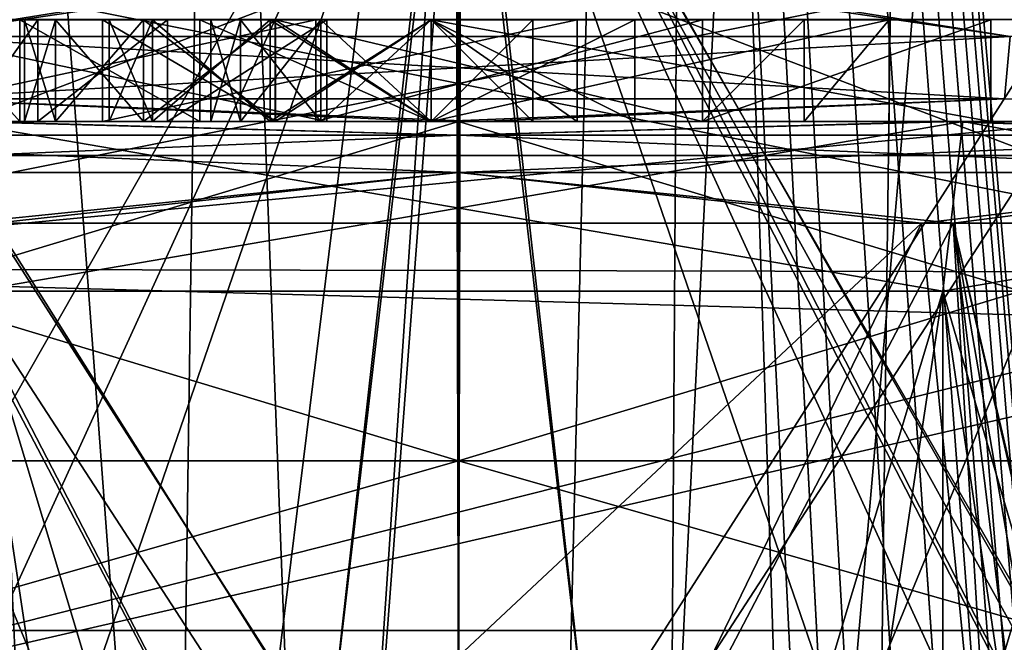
# Model space of a CAD drawing. Header units: metres. Extents: x -90 to 90, y -173 to 74.
# Tile 228 of 256: x -1.29 to 1.61, y -41.13 to -39.3. Entities that reach past the tile are written whole.
import ezdxf

# ---------------------------------------------------------------- set-up
doc = ezdxf.new("R2010")
doc.units = ezdxf.units.M
doc.layers.add('solid_509418', color=7, linetype='CONTINUOUS')
doc.layers.add('solid_509418_01', color=7, linetype='CONTINUOUS')

msp = doc.modelspace()

# ---------------------------------------------------------------- linework, layer by layer
at = {"layer": 'solid_509418'}
for points in [[(-2.238867, -140.357422, -59.118664), (-0.970383, 14.456515, -59.144115), (0, 14.5, -59.150002)], [(-2.238867, -140.357422, -59.118664), (-1.915293, 14.333368, -59.127071), (-0.970383, 14.456515, -59.144115)], [(-3.907059, -54.700001, -22.158178), (0, -12.5, -22.5), (0, -14, -22.5)], [(0, -12.577244, -56.25), (-4.47369, -12.652706, -56.120098), (0, -135.202576, -56.25)], [(-4.47369, -12.652706, -56.120098), (-4.007909, -135.12677, -56.145756), (0, -135.202576, -56.25)], [(0, -54.700001, 22.5), (-1.553037, -13.673904, 22.446337), (-2.985968, -14.747821, 22.300987)], [(0, -54.700001, 22.5), (0, -14, 22.5), (-1.553037, -13.673904, 22.446337)], [(-3.907059, -54.700001, -22.158178), (0, -14, -22.5), (0, -54.700001, -22.5)], [(0.995253, -14, -22.477978), (0, -54.700001, -22.5), (0, -14, -22.5)], [(-3.907058, -54.700001, 22.158178), (0, -54.700001, 22.5), (-2.985968, -14.747821, 22.300987)], [(13.523117, -16.790075, -39.150002), (9.89099, -18.58441, -39.150002), (-15.525159, -163.074173, -39.150002)], [(9.89099, -18.58441, -39.150002), (6.028381, -19.804836, -39.150002), (-15.525159, -163.074173, -39.150002)], [(6.028381, -19.804836, -39.150002), (2.025468, -20.421919, -39.150002), (-15.525159, -163.074173, -39.150002)], [(2.025468, -20.421919, -39.150002), (-2.025468, -20.421919, -39.150002), (-15.525159, -163.074173, -39.150002)], [(-1.8172, -21.213736, -41.599697), (0.000091, -21.295607, -41.552128), (-12.179281, -162.857254, -41.903378)], [(0.000091, -21.295607, -41.552128), (0, -168.099869, -41.585648), (-12.179281, -162.857254, -41.903378)], [(-0.304697, -42.349998, 9.745081), (-2.767628, -42.349998, 9.348904), (-2.502338, -38.099998, 9.423372)], [(-2.767554, -42.349998, -9.348926), (-0.304651, -42.349998, -9.745082), (-2.533157, -38.099998, -9.415159)], [(-0.304651, -42.349998, -9.745082), (-0.018556, -38.099998, -9.74982), (-2.533157, -38.099998, -9.415159)], [(-0.382783, -41.450001, 9.742483), (-0.00782, -38.099998, 9.74987), (-2.527049, -38.099998, 9.416736)], [(-1.14599, -41.450001, 9.682418), (-0.382783, -41.450001, 9.742483), (-2.527049, -38.099998, 9.416736)], [(-1.525236, -41.450001, 9.629961), (-1.14599, -41.450001, 9.682418), (-2.527049, -38.099998, 9.416736)], [(-1.525236, -41.450001, -9.629961), (0.00782, -38.099998, -9.74987), (-1.14599, -41.450001, -9.682418)], [(0, -41.450001, 9.75), (-0.00782, -38.099998, 9.74987), (-0.382783, -41.450001, 9.742483)], [(-0.304651, -42.349998, -9.745082), (2.18242, -42.349998, -9.502607), (-0.018556, -38.099998, -9.74982)], [(2.480627, -42.428642, -9.429156), (2.502338, -38.099998, -9.423372), (-0.018556, -38.099998, -9.74982)], [(2.343021, -42.371967, -9.464289), (2.480627, -42.428642, -9.429156), (-0.018556, -38.099998, -9.74982)], [(2.18242, -42.349998, -9.502607), (2.343021, -42.371967, -9.464289), (-0.018556, -38.099998, -9.74982)], [(1.902131, -41.450001, 9.562656), (2.499255, -38.099998, 9.42417), (-0.00782, -38.099998, 9.74987)], [(1.525236, -41.450001, 9.629961), (1.902131, -41.450001, 9.562656), (-0.00782, -38.099998, 9.74987)], [(0.382783, -41.450001, 9.742483), (1.14599, -41.450001, 9.682418), (-0.00782, -38.099998, 9.74987)], [(0, -41.450001, 9.75), (0.382783, -41.450001, 9.742483), (-0.00782, -38.099998, 9.74987)], [(-2.8, -40.04501, 4.994105), (2.8, -38.930267, 3.57251), (-2.8, -38.930267, 3.57251)], [(2.8, -40.04501, -4.994105), (-2.8, -40.033375, -4.982648), (-2.8, -38.930267, -3.57251)], [(2.8, -38.930267, -3.57251), (2.8, -40.04501, -4.994105), (-2.8, -38.930267, -3.57251)], [(0, -39.049999, -17.85), (-1.749606, -39.049999, -17.764048), (-1.706965, -39.700001, -18.421082)], [(-1.749606, -39.049999, 17.764048), (0, -39.049999, 17.85), (-1.706965, -39.700001, 18.421082)], [(0, -39.049999, 17.85), (1.706965, -39.700001, 18.421082), (-1.706965, -39.700001, 18.421082)], [(-1.626981, -39.349773, -17.557924), (-3.510151, -39.099998, -17.348454), (-0.066502, -39.099998, -17.699875)], [(-1.626981, -39.349773, 17.557924), (0.066502, -39.099998, 17.699875), (-3.379691, -39.099998, 17.37434)], [(1.626981, -39.349773, -17.557924), (-1.626981, -39.349773, -17.557924), (-0.066502, -39.099998, -17.699875)], [(-3, -49.450001, -7.6), (3, -39.299656, -7.6), (-3, -39.299656, -7.6)], [(3, -49.450001, -7.6), (3, -39.299656, -7.6), (-3, -49.450001, -7.6)], [(-0.420696, -39.299999, -12.35), (-0.420696, -39.599998, -12.35), (-1.820696, -39.599998, -12.35)], [(-1.820696, -39.299999, -12.35), (-1.820696, -39.599998, -12.35), (-0.387457, -39.599998, -13.681848)], [(-0.420696, -39.299999, -12.35), (-1.820696, -39.599998, -12.35), (-1.820696, -39.299999, -12.35)], [(-1.820696, -39.299999, -12.35), (-0.387457, -39.599998, -13.681848), (-0.387457, -39.299999, -13.681848)], [(-1.04907, -39.299999, -12.65), (-1.820696, -39.299999, -12.35), (-0.387457, -39.299999, -13.681848)], [(-0.53907, -39.299999, -12.65), (-0.420696, -39.299999, -12.35), (-1.820696, -39.299999, -12.35)], [(-1.04907, -39.299999, -12.65), (-0.53907, -39.299999, -12.65), (-1.820696, -39.299999, -12.35)], [(-1.293684, -39.299999, -16.031454), (-1.561752, -39.299999, -15.383259), (-1.293704, -39.599998, -16.031425)], [(-1.54, -39.299999, -14.21), (-1.561752, -39.299999, -15.383259), (-1.293684, -39.299999, -16.031454)], [(-1.54, -39.299999, -14.21), (-1.293684, -39.299999, -16.031454), (-1.453163, -39.299999, -13.24313)], [(-1.240026, -39.299999, -14.199033), (-1.240026, -39.599998, -14.199033), (-1.453178, -39.599998, -13.243097)], [(-1.453163, -39.299999, -13.24313), (-1.240026, -39.299999, -14.199033), (-1.453178, -39.599998, -13.243097)], [(-1.28, -39.299999, -15.15), (-1.240026, -39.299999, -14.199033), (-1.453163, -39.299999, -13.24313)], [(-1.28, -39.299999, -15.15), (-1.453163, -39.299999, -13.24313), (-1.293684, -39.299999, -16.031454)], [(-1.293684, -39.299999, -16.031454), (-1.293704, -39.599998, -16.031425), (-0.761995, -39.599998, -16.485991)], [(-0.761964, -39.299999, -16.486006), (-1.293684, -39.299999, -16.031454), (-0.761995, -39.599998, -16.485991)], [(-1.188211, -39.299999, -15.609969), (-1.293684, -39.299999, -16.031454), (-0.761964, -39.299999, -16.486006)], [(-1.188211, -39.299999, -15.609969), (-1.28, -39.299999, -15.15), (-1.293684, -39.299999, -16.031454)], [(-1.28, -39.299999, -15.15), (-1.188199, -39.299999, -14.690001), (-1.240026, -39.299999, -14.199033)], [(-1.188211, -39.599998, -14.690031), (-1.188199, -39.299999, -14.690001), (-1.28, -39.299999, -15.15)], [(-1.28, -39.599998, -15.15), (-1.28, -39.299999, -15.15), (-1.188211, -39.299999, -15.609969)], [(-1.188211, -39.599998, -14.690031), (-1.28, -39.299999, -15.15), (-1.28, -39.599998, -15.15)], [(-1.28, -39.599998, -15.15), (-1.188211, -39.299999, -15.609969), (-1.188199, -39.599998, -15.609999)], [(-0.857926, -39.299999, -13.867602), (-0.857926, -39.599998, -13.867602), (-1.240026, -39.599998, -14.199033)], [(-0.857926, -39.299999, -13.867602), (-1.240026, -39.599998, -14.199033), (-1.240026, -39.299999, -14.199033)], [(-0.928509, -39.299999, -14.301461), (-0.857926, -39.299999, -13.867602), (-1.240026, -39.299999, -14.199033)], [(-1.188199, -39.299999, -14.690001), (-0.928509, -39.299999, -14.301461), (-1.240026, -39.299999, -14.199033)], [(-0.928539, -39.299999, -15.998508), (-1.188211, -39.299999, -15.609969), (-0.761964, -39.299999, -16.486006)], [(-0.928539, -39.599998, -14.301491), (-1.188199, -39.299999, -14.690001), (-1.188211, -39.599998, -14.690031)], [(-1.188199, -39.599998, -15.609999), (-1.188211, -39.299999, -15.609969), (-0.928539, -39.299999, -15.998508)], [(-0.928539, -39.599998, -14.301491), (-0.928509, -39.299999, -14.301461), (-1.188199, -39.299999, -14.690001)], [(-1.188199, -39.599998, -15.609999), (-0.928539, -39.299999, -15.998508), (-0.928509, -39.599998, -15.998539)], [(-0.08, -39.299999, -13.95), (-1.04907, -39.299999, -12.65), (-0.387457, -39.299999, -13.681848)], [(-0.53907, -39.599998, -12.65), (-0.53907, -39.299999, -12.65), (-1.04907, -39.299999, -12.65)], [(-0.08, -39.299999, -13.95), (0.349897, -39.299999, -13.95), (-1.04907, -39.299999, -12.65)], [(-0.53907, -39.599998, -12.65), (-1.04907, -39.299999, -12.65), (-1.04907, -39.599998, -12.65)], [(-0.902448, -39.299999, -14.674529), (-0.902433, -39.599998, -14.674503), (-1.03, -39.599998, -15.15)], [(-1.03, -39.299999, -15.15), (-1.03, -39.599998, -15.15), (-0.902448, -39.599998, -15.625471)], [(-1.03, -39.299999, -15.15), (-0.902448, -39.299999, -14.674529), (-1.03, -39.599998, -15.15)], [(-0.902433, -39.299999, -15.625497), (-1.03, -39.299999, -15.15), (-0.902448, -39.599998, -15.625471)], [(-0.642459, -39.299999, -14.82443), (-0.902448, -39.299999, -14.674529), (-1.03, -39.299999, -15.15)], [(-0.73, -39.299999, -15.15), (-1.03, -39.299999, -15.15), (-0.902433, -39.299999, -15.625497)], [(-0.73, -39.299999, -15.15), (-0.642459, -39.299999, -14.82443), (-1.03, -39.299999, -15.15)], [(-0.539999, -39.299999, -16.2582), (-0.928539, -39.299999, -15.998508), (-0.761964, -39.299999, -16.486006)], [(-0.539999, -39.599998, -14.0418), (-0.928509, -39.299999, -14.301461), (-0.928539, -39.599998, -14.301491)], [(-0.928509, -39.599998, -15.998539), (-0.928539, -39.299999, -15.998508), (-0.539999, -39.299999, -16.2582)], [(-0.928509, -39.299999, -14.301461), (-0.539969, -39.299999, -14.041788), (-0.857926, -39.299999, -13.867602)], [(-0.539999, -39.599998, -14.0418), (-0.539969, -39.299999, -14.041788), (-0.928509, -39.299999, -14.301461)], [(-0.928509, -39.599998, -15.998539), (-0.539999, -39.299999, -16.2582), (-0.539969, -39.599998, -16.258211)], [(-0.902448, -39.299999, -14.674529), (-0.555497, -39.299999, -14.327567), (-0.902433, -39.599998, -14.674503)], [(-0.902433, -39.299999, -15.625497), (-0.902448, -39.599998, -15.625471), (-0.555497, -39.599998, -15.972433)], [(-0.08, -39.299999, -14.5), (-0.555497, -39.299999, -14.327567), (-0.902448, -39.299999, -14.674529)], [(-0.4056, -39.299999, -14.587559), (-0.08, -39.299999, -14.5), (-0.902448, -39.299999, -14.674529)], [(-0.642459, -39.299999, -14.82443), (-0.4056, -39.299999, -14.587559), (-0.902448, -39.299999, -14.674529)], [(-0.555497, -39.299999, -14.327567), (-0.555471, -39.599998, -14.327552), (-0.902433, -39.599998, -14.674503)], [(-0.555471, -39.299999, -15.972447), (-0.902433, -39.299999, -15.625497), (-0.555497, -39.599998, -15.972433)], [(-0.405569, -39.299999, -15.712459), (-0.902433, -39.299999, -15.625497), (-0.555471, -39.299999, -15.972447)], [(-0.642441, -39.299999, -15.475599), (-0.73, -39.299999, -15.15), (-0.902433, -39.299999, -15.625497)], [(-0.405569, -39.299999, -15.712459), (-0.642441, -39.299999, -15.475599), (-0.902433, -39.299999, -15.625497)], [(-0.387457, -39.299999, -13.681848), (-0.387457, -39.599998, -13.681848), (-0.857926, -39.599998, -13.867602)], [(-0.857926, -39.299999, -13.867602), (-0.387457, -39.299999, -13.681848), (-0.857926, -39.599998, -13.867602)], [(-0.539969, -39.299999, -14.041788), (-0.387457, -39.299999, -13.681848), (-0.857926, -39.299999, -13.867602)], [(-0.761964, -39.299999, -16.486006), (-0.761995, -39.599998, -16.485991), (-0.08, -39.599998, -16.65)], [(-0.761964, -39.299999, -16.486006), (-0.08, -39.599998, -16.65), (-0.08, -39.299999, -16.65)], [(-0.539999, -39.299999, -16.2582), (-0.761964, -39.299999, -16.486006), (-0.08, -39.299999, -16.65)], [(-0.642441, -39.599998, -14.8244), (-0.642459, -39.299999, -14.82443), (-0.73, -39.299999, -15.15)], [(-0.73, -39.599998, -15.15), (-0.73, -39.299999, -15.15), (-0.642441, -39.299999, -15.475599)], [(-0.642441, -39.599998, -14.8244), (-0.73, -39.299999, -15.15), (-0.73, -39.599998, -15.15)], [(-0.73, -39.599998, -15.15), (-0.642441, -39.299999, -15.475599), (-0.642459, -39.599998, -15.47557)], [(-0.642441, -39.599998, -14.8244), (-0.4056, -39.299999, -14.587559), (-0.642459, -39.299999, -14.82443)], [(-0.642459, -39.599998, -15.47557), (-0.642441, -39.299999, -15.475599), (-0.4056, -39.599998, -15.712441)], [(-0.405569, -39.599998, -14.587542), (-0.4056, -39.299999, -14.587559), (-0.642441, -39.599998, -14.8244)], [(-0.4056, -39.599998, -15.712441), (-0.642441, -39.299999, -15.475599), (-0.405569, -39.299999, -15.712459)], [(-0.555497, -39.299999, -14.327567), (-0.08, -39.299999, -14.2), (-0.555471, -39.599998, -14.327552)], [(-0.555471, -39.299999, -15.972447), (-0.555497, -39.599998, -15.972433), (-0.08, -39.599998, -16.1)], [(-0.555497, -39.299999, -14.327567), (0.52, -39.299999, -14.2), (-0.08, -39.299999, -14.2)], [(-0.08, -39.299999, -14.5), (0.52, -39.299999, -14.2), (-0.555497, -39.299999, -14.327567)], [(-0.08, -39.299999, -14.2), (-0.08, -39.599998, -14.2), (-0.555471, -39.599998, -14.327552)], [(-0.555471, -39.299999, -15.972447), (-0.08, -39.599998, -16.1), (-0.08, -39.299999, -16.1)], [(0.22, -39.299999, -15.8), (-0.555471, -39.299999, -15.972447), (-0.08, -39.299999, -16.1)], [(-0.08, -39.299999, -15.8), (-0.405569, -39.299999, -15.712459), (-0.555471, -39.299999, -15.972447)], [(-0.08, -39.299999, -16.35), (-0.539999, -39.299999, -16.2582), (-0.08, -39.299999, -16.65)], [(-0.08, -39.599998, -13.95), (-0.539969, -39.299999, -14.041788), (-0.539999, -39.599998, -14.0418)], [(-0.539969, -39.599998, -16.258211), (-0.539999, -39.299999, -16.2582), (-0.08, -39.299999, -16.35)], [(-0.539969, -39.299999, -14.041788), (-0.08, -39.299999, -13.95), (-0.387457, -39.299999, -13.681848)], [(-0.08, -39.599998, -13.95), (-0.08, -39.299999, -13.95), (-0.539969, -39.299999, -14.041788)], [(-0.539969, -39.599998, -16.258211), (-0.08, -39.299999, -16.35), (-0.08, -39.599998, -16.35)], [(-0.53907, -39.299999, -12.65), (0.72, -39.299999, -13.82), (-0.420696, -39.299999, -12.35)], [(0.72, -39.599998, -13.82), (0.72, -39.299999, -13.82), (-0.53907, -39.299999, -12.65)], [(-0.53907, -39.599998, -12.65), (0.72, -39.599998, -13.82), (-0.53907, -39.299999, -12.65)], [(0.72, -39.299999, -13.41), (0.72, -39.599998, -13.41), (-0.420696, -39.599998, -12.35)], [(0.72, -39.299999, -13.41), (-0.420696, -39.599998, -12.35), (-0.420696, -39.299999, -12.35)], [(0.72, -39.299999, -13.82), (0.72, -39.299999, -13.41), (-0.420696, -39.299999, -12.35)], [(-0.08, -39.599998, -14.5), (-0.08, -39.299999, -14.5), (-0.4056, -39.299999, -14.587559)], [(-0.08, -39.599998, -14.5), (-0.4056, -39.299999, -14.587559), (-0.405569, -39.599998, -14.587542)], [(-0.4056, -39.599998, -15.712441), (-0.405569, -39.299999, -15.712459), (-0.08, -39.299999, -15.8)], [(-0.4056, -39.599998, -15.712441), (-0.08, -39.299999, -15.8), (-0.08, -39.599998, -15.8)], [(0.349897, -39.599998, -13.95), (0.349897, -39.299999, -13.95), (-0.08, -39.299999, -13.95)], [(0.349897, -39.599998, -13.95), (-0.08, -39.299999, -13.95), (-0.08, -39.599998, -13.95)], [(0.52, -39.299999, -14.2), (0.52, -39.599998, -14.2), (-0.08, -39.599998, -14.2)], [(-0.08, -39.299999, -14.2), (0.52, -39.299999, -14.2), (-0.08, -39.599998, -14.2)], [(-0.08, -39.599998, -14.5), (0.22, -39.299999, -14.5), (-0.08, -39.299999, -14.5)], [(1.626981, -39.349773, -17.557924), (-1.610083, -39.533012, -17.375561), (-1.626981, -39.349773, -17.557924)], [(1.626981, -39.349773, -17.557924), (1.610083, -39.533012, -17.375561), (-1.610083, -39.533012, -17.375561)], [(-0.061166, -39.599998, -17.199883), (-3.407807, -39.599998, -16.858864), (-1.610083, -39.533012, -17.375561)], [(9.580987, -39.599998, 14.284379), (-9.482963, -39.599998, 14.349629), (-12.093965, -39.599998, 12.22985)], [(12.174429, -39.599998, 12.149817), (9.580987, -39.599998, 14.284379), (-12.093965, -39.599998, 12.22985)], [(-1.427417, -39.599998, 11.965055), (12.174429, -39.599998, 12.149817), (-12.093965, -39.599998, 12.22985)], [(-12.020603, -39.599998, -12.020994), (9.444479, -39.599998, -14.13509), (-9.444479, -39.599998, -14.13509)], [(-1.488061, -39.599998, -12.259917), (9.444479, -39.599998, -14.13509), (-12.020603, -39.599998, -12.020994)], [(6.623478, -39.599998, 15.873429), (-6.513385, -39.599998, 15.918921), (-9.482963, -39.599998, 14.349629)], [(9.580987, -39.599998, 14.284379), (6.623478, -39.599998, 15.873429), (-9.482963, -39.599998, 14.349629)], [(-9.444479, -39.599998, -14.13509), (6.505445, -39.599998, -15.705984), (-6.505445, -39.599998, -15.705984)], [(1.488061, -39.599998, 12.259917), (-1.488061, -39.599998, 12.259917), (-9.444479, -39.599998, 14.13509)], [(3.407807, -39.599998, 16.858864), (-3.289165, -39.599998, 16.882395), (-6.513385, -39.599998, 15.918921)], [(6.623478, -39.599998, 15.873429), (3.407807, -39.599998, 16.858864), (-6.513385, -39.599998, 15.918921)], [(-6.505445, -39.599998, -15.705984), (3.316438, -39.599998, -16.673328), (-3.316438, -39.599998, -16.673328)], [(-0.08, -39.599998, -16.65), (-3.657246, -39.599998, -16.506845), (-3.407807, -39.599998, -16.858864)], [(-0.761995, -39.599998, -16.485991), (-3.160586, -39.599998, -16.478348), (-3.657246, -39.599998, -16.506845)], [(-0.08, -39.599998, -16.65), (-0.761995, -39.599998, -16.485991), (-3.657246, -39.599998, -16.506845)], [(3.289165, -39.599998, -16.882395), (-3.407807, -39.599998, -16.858864), (-0.061166, -39.599998, -17.199883)], [(1.57, -39.599998, -16.65), (-0.08, -39.599998, -16.65), (-3.407807, -39.599998, -16.858864)], [(-3.316438, -39.599998, 16.673328), (-3.316438, -40.599998, 16.673328), (0, -40.599998, 16.999958)], [(-3.316438, -39.599998, 16.673328), (0, -40.599998, 16.999958), (0, -39.599998, 16.999958)], [(0, -39.599998, -16.999958), (0, -40.599998, -16.999958), (-3.316438, -40.599998, -16.673328)], [(-3.316438, -39.599998, -16.673328), (0, -39.599998, -16.999958), (-3.316438, -40.599998, -16.673328)], [(-3.316438, -39.599998, -16.673328), (3.316438, -39.599998, -16.673328), (0, -39.599998, -16.999958)], [(3.407807, -39.599998, 16.858864), (0.061166, -39.599998, 17.199883), (-3.289165, -39.599998, 16.882395)], [(-0.761995, -39.599998, -16.485991), (-1.293704, -39.599998, -16.031425), (-3.160586, -39.599998, -16.478348)], [(-2.899336, -39.599998, -12.001198), (1.427417, -39.599998, -11.965055), (-1.467032, -39.599998, -11.960298)], [(0, -39.640114, -11.900136), (-2.648029, -39.640114, -11.601775), (-1.467032, -39.599998, -11.960298)], [(-2.648029, -39.640114, 11.601775), (0, -39.640114, 11.900136), (-1.427417, -39.599998, 11.965055)], [(-1.453178, -39.599998, -13.243097), (-0.387457, -39.599998, -13.681848), (-1.820696, -39.599998, -12.35)], [(1.428367, -40.099998, -11.763599), (1.488061, -39.599998, -12.259917), (-1.488061, -39.599998, -12.259917)], [(1.428367, -40.099998, -11.763599), (-1.488061, -39.599998, -12.259917), (-1.428366, -40.099998, -11.763599)], [(-1.453178, -39.599998, -13.243097), (-0.857926, -39.599998, -13.867602), (-0.387457, -39.599998, -13.681848)], [(-1.453178, -39.599998, -13.243097), (-1.240026, -39.599998, -14.199033), (-0.857926, -39.599998, -13.867602)], [(0, -39.640114, 11.900136), (1.467032, -39.599998, 11.960298), (-1.427417, -39.599998, 11.965055)], [(-1.03, -39.599998, -15.15), (-1.28, -39.599998, -15.15), (-1.188199, -39.599998, -15.609999)], [(-0.902433, -39.599998, -14.674503), (-1.188211, -39.599998, -14.690031), (-1.28, -39.599998, -15.15)], [(-1.03, -39.599998, -15.15), (-0.902433, -39.599998, -14.674503), (-1.28, -39.599998, -15.15)], [(-0.555471, -39.599998, -14.327552), (-0.928539, -39.599998, -14.301491), (-1.188211, -39.599998, -14.690031)], [(-0.902433, -39.599998, -14.674503), (-0.555471, -39.599998, -14.327552), (-1.188211, -39.599998, -14.690031)], [(-0.902448, -39.599998, -15.625471), (-1.188199, -39.599998, -15.609999), (-0.928509, -39.599998, -15.998539)], [(-0.902448, -39.599998, -15.625471), (-1.03, -39.599998, -15.15), (-1.188199, -39.599998, -15.609999)], [(-0.08, -39.599998, -14.2), (-0.539999, -39.599998, -14.0418), (-0.928539, -39.599998, -14.301491)], [(-0.555471, -39.599998, -14.327552), (-0.08, -39.599998, -14.2), (-0.928539, -39.599998, -14.301491)], [(-0.08, -39.599998, -16.1), (-0.928509, -39.599998, -15.998539), (-0.539969, -39.599998, -16.258211)], [(-0.555497, -39.599998, -15.972433), (-0.902448, -39.599998, -15.625471), (-0.928509, -39.599998, -15.998539)], [(-0.08, -39.599998, -16.1), (-0.555497, -39.599998, -15.972433), (-0.928509, -39.599998, -15.998539)], [(0.349897, -39.599998, -13.95), (-0.08, -39.599998, -13.95), (-0.539999, -39.599998, -14.0418)], [(-0.08, -39.599998, -14.2), (0.349897, -39.599998, -13.95), (-0.539999, -39.599998, -14.0418)], [(0.52, -39.599998, -16.1), (-0.539969, -39.599998, -16.258211), (-0.08, -39.599998, -16.35)], [(0.52, -39.599998, -16.1), (-0.08, -39.599998, -16.1), (-0.539969, -39.599998, -16.258211)], [(0.52, -39.599998, -14.2), (0.72, -39.599998, -13.82), (-0.08, -39.599998, -14.2)], [(3.316438, -39.599998, -16.673328), (3.316438, -40.599998, -16.673328), (0, -40.599998, -16.999958)], [(0, -39.599998, -16.999958), (3.316438, -39.599998, -16.673328), (0, -40.599998, -16.999958)], [(-2.623565, -39.75, -11.494588), (-2.648029, -39.640114, -11.601775), (0, -39.640114, -11.900136)], [(0, -39.75, 11.790193), (0, -39.640114, 11.900136), (-2.648029, -39.640114, 11.601775)], [(0, -39.75, 11.790193), (-2.648029, -39.640114, 11.601775), (-2.623565, -39.75, 11.494588)], [(-2.623565, -39.75, -11.494588), (0, -39.640114, -11.900136), (0, -39.75, -11.790193)], [(1.706965, -39.700001, 18.421082), (1.706965, -44.950001, 18.421082), (-1.706965, -44.950001, 18.421082)], [(-1.706965, -39.700001, 18.421082), (1.706965, -39.700001, 18.421082), (-1.706965, -44.950001, 18.421082)], [(-2.623565, -39.75, -11.494588), (0, -39.75, -11.790193), (-1.459194, -39.900002, -11.659041)], [(0, -39.75, 11.790193), (-2.623565, -39.75, 11.494588), (-1.366246, -39.900002, 11.670299)], [(0, -39.75, -11.790193), (1.366246, -39.900002, -11.670299), (-1.459194, -39.900002, -11.659041)], [(-1.459194, -39.900002, -11.659041), (-1.25361, -42.349998, -11.682779), (-2.665874, -42.349998, -11.443452)], [(-1.366246, -39.900002, 11.670299), (-2.66581, -42.349998, 11.443467), (-1.253562, -42.349998, 11.682784)], [(-1.459194, -39.900002, -11.659041), (1.366246, -39.900002, -11.670299), (-1.25361, -42.349998, -11.682779)], [(1.366246, -39.900002, -11.670299), (0.177618, -42.349998, -11.748594), (-1.25361, -42.349998, -11.682779)], [(2.8, -40.04501, -4.994105), (-2.8, -41.458099, -6.066847), (-2.8, -40.033375, -4.982648)], [(2.8, -40.04501, -4.994105), (2.8, -41.486446, -6.083074), (-2.8, -41.458099, -6.066847)], [(-1.428366, -40.099998, -11.763599), (-1.428368, -49.599998, -11.763599), (-0.000002, -49.599998, -11.85)], [(-1.428367, -40.099998, 11.763599), (1.428366, -40.099998, 11.763599), (-1.428365, -49.599998, 11.763599)], [(1.428366, -40.099998, 11.763599), (0.000002, -49.599998, 11.85), (-1.428365, -49.599998, 11.763599)], [(-8.720413, -40.599998, -16.315752), (-3.316438, -40.599998, -16.673328), (0, -40.599998, -16.999958)], [(-7.079217, -40.599998, -17.091805), (-8.720413, -40.599998, -16.315752), (0, -40.599998, -16.999958)], [(7.079215, -40.599998, -17.091806), (-7.079217, -40.599998, -17.091805), (0, -40.599998, -16.999958)], [(5.370799, -40.599998, -17.703106), (-5.370801, -40.599998, -17.703106), (-7.079217, -40.599998, -17.091805)], [(7.079215, -40.599998, -17.091806), (5.370799, -40.599998, -17.703106), (-7.079217, -40.599998, -17.091805)], [(-7.079215, -40.599998, 17.091806), (0, -40.599998, 16.999958), (-3.316438, -40.599998, 16.673328)], [(-7.079215, -40.599998, 17.091806), (7.079217, -40.599998, 17.091805), (0, -40.599998, 16.999958)], [(3.609589, -40.599998, -18.144436), (-3.609592, -40.599998, -18.144436), (-5.370801, -40.599998, -17.703106)], [(5.370799, -40.599998, -17.703106), (3.609589, -40.599998, -18.144436), (-5.370801, -40.599998, -17.703106)], [(1.81257, -40.599998, -18.410921), (-1.812572, -40.599998, -18.410919), (-3.609592, -40.599998, -18.144436)], [(3.609589, -40.599998, -18.144436), (1.81257, -40.599998, -18.410921), (-3.609592, -40.599998, -18.144436)], [(-0.000001, -40.599998, -18.499849), (-1.753113, -41.099998, -18.918947), (-1.812572, -40.599998, -18.410919)], [(1.81257, -40.599998, -18.410921), (-0.000001, -40.599998, -18.499849), (-1.812572, -40.599998, -18.410919)], [(-1.753111, -41.099998, 18.918949), (0.000001, -40.599998, 18.499849), (-1.81257, -40.599998, 18.410921)], [(-0.000001, -40.599998, -18.499849), (1.753111, -41.099998, -18.918949), (-1.753113, -41.099998, -18.918947)], [(1.753113, -41.099998, 18.918947), (0.000001, -40.599998, 18.499849), (-1.753111, -41.099998, 18.918949)], [(1.81257, -40.599998, -18.410921), (1.753111, -41.099998, -18.918949), (-0.000001, -40.599998, -18.499849)], [(8.720413, -40.599998, 16.315752), (3.316438, -40.599998, 16.673328), (0, -40.599998, 16.999958)], [(7.079217, -40.599998, 17.091805), (8.720413, -40.599998, 16.315752), (0, -40.599998, 16.999958)], [(-1.753112, -45.099998, 18.918947), (1.753112, -45.099998, 18.918947), (-1.753111, -41.099998, 18.918949)], [(1.753112, -45.099998, 18.918947), (1.753113, -41.099998, 18.918947), (-1.753111, -41.099998, 18.918949)]]:
    msp.add_3dface(points, dxfattribs=at)
at = {"layer": 'solid_509418_01'}
for points in [[(-2.238867, -140.357422, -59.118664), (0, 14.5, -59.150002), (0, -140.152451, -59.150002)], [(0, 14.5, -59.150002), (0.984989, 14.455769, -59.143936), (0, -140.152451, -59.150002)], [(0.984989, 14.455769, -59.143936), (1.950131, 14.326959, -59.126228), (0, -140.152451, -59.150002)], [(1.950131, 14.326959, -59.126228), (2.237857, -140.357239, -59.118694), (0, -140.152451, -59.150002)], [(-3.907059, -54.700001, -22.158178), (-1.295719, -13.479997, -22.46266), (0, -12.5, -22.5)], [(0, -12.577244, -56.25), (0, -135.202576, -56.25), (3.98191, -135.127014, -56.147106)], [(4.611325, -12.653381, -56.111977), (0, -12.577244, -56.25), (3.98191, -135.127014, -56.147106)], [(1.987027, -14, -22.412088), (0, -54.700001, -22.5), (0.995253, -14, -22.477978)], [(3.441362, -15.086788, -22.235266), (0, -54.700001, -22.5), (1.987027, -14, -22.412088)], [(3.907061, -54.700001, 22.158178), (0.995366, -14, 22.477972), (0, -14, 22.5)], [(3.907061, -54.700001, 22.158178), (0, -14, 22.5), (0, -54.700001, 22.5)], [(3.907061, -54.700001, 22.158178), (1.987027, -14, 22.412088), (0.995366, -14, 22.477972)], [(-15.525159, -163.074173, -39.150002), (15.525159, -163.074173, -39.150002), (16.821955, -14.476129, -39.150002)], [(13.523117, -16.790075, -39.150002), (-15.525159, -163.074173, -39.150002), (16.821955, -14.476129, -39.150002)], [(3.907061, -54.700001, -22.158178), (0, -54.700001, -22.5), (3.441362, -15.086788, -22.235266)], [(12.179281, -162.857254, -41.903378), (0.000091, -21.295607, -41.552128), (1.756983, -21.218319, -41.598122)], [(7.212977, -167.910995, -41.774483), (0, -168.099869, -41.585648), (0.000091, -21.295607, -41.552128)], [(7.818712, -167.850739, -41.790329), (7.212977, -167.910995, -41.774483), (0.000091, -21.295607, -41.552128)], [(8.381098, -167.741013, -41.805031), (7.818712, -167.850739, -41.790329), (0.000091, -21.295607, -41.552128)], [(9.368503, -167.372314, -41.830803), (8.381098, -167.741013, -41.805031), (0.000091, -21.295607, -41.552128)], [(10.243855, -166.814285, -41.8536), (9.368503, -167.372314, -41.830803), (0.000091, -21.295607, -41.552128)], [(11.019073, -166.047302, -41.873722), (10.243855, -166.814285, -41.8536), (0.000091, -21.295607, -41.552128)], [(11.358843, -165.586319, -41.882515), (11.019073, -166.047302, -41.873722), (0.000091, -21.295607, -41.552128)], [(11.639354, -165.09729, -41.889748), (11.358843, -165.586319, -41.882515), (0.000091, -21.295607, -41.552128)], [(11.865829, -164.575912, -41.895561), (11.639354, -165.09729, -41.889748), (0.000091, -21.295607, -41.552128)], [(12.031402, -164.028702, -41.899773), (11.865829, -164.575912, -41.895561), (0.000091, -21.295607, -41.552128)], [(12.135519, -163.456146, -41.902367), (12.031402, -164.028702, -41.899773), (0.000091, -21.295607, -41.552128)], [(12.179281, -162.857254, -41.903378), (12.135519, -163.456146, -41.902367), (0.000091, -21.295607, -41.552128)], [(-0.304697, -42.349998, 9.745081), (-2.502338, -38.099998, 9.423372), (0.018556, -38.099998, 9.74982)], [(-1.902131, -41.450001, -9.562656), (-2.499255, -38.099998, -9.42417), (0.00782, -38.099998, -9.74987)], [(-1.525236, -41.450001, -9.629961), (-1.902131, -41.450001, -9.562656), (0.00782, -38.099998, -9.74987)], [(-0.382783, -41.450001, -9.742483), (-1.14599, -41.450001, -9.682418), (0.00782, -38.099998, -9.74987)], [(0, -41.450001, -9.75), (-0.382783, -41.450001, -9.742483), (0.00782, -38.099998, -9.74987)], [(2.18242, -42.349998, 9.502607), (-0.304697, -42.349998, 9.745081), (0.018556, -38.099998, 9.74982)], [(1.525236, -41.450001, 9.629961), (-0.00782, -38.099998, 9.74987), (1.14599, -41.450001, 9.682418)], [(0, -41.450001, -9.75), (0.00782, -38.099998, -9.74987), (0.382783, -41.450001, -9.742483)], [(0.382783, -41.450001, -9.742483), (0.00782, -38.099998, -9.74987), (2.527049, -38.099998, -9.416736)], [(2.18242, -42.349998, 9.502607), (0.018556, -38.099998, 9.74982), (2.533157, -38.099998, 9.415159)], [(0.382783, -41.450001, -9.742483), (2.527049, -38.099998, -9.416736), (1.14599, -41.450001, -9.682418)], [(1.525236, -41.450001, -9.629961), (1.14599, -41.450001, -9.682418), (2.527049, -38.099998, -9.416736)], [(1.525236, -41.450001, -9.629961), (2.527049, -38.099998, -9.416736), (1.902131, -41.450001, -9.562656)], [(-2.8, -40.04501, 4.994105), (2.8, -39.509209, 4.404294), (2.8, -38.930267, 3.57251)], [(0, -39.049999, -17.85), (-1.706965, -39.700001, -18.421082), (1.706965, -39.700001, -18.421082)], [(1.749606, -39.049999, -17.764048), (0, -39.049999, -17.85), (1.706965, -39.700001, -18.421082)], [(0, -39.049999, 17.85), (1.749606, -39.049999, 17.764048), (1.706965, -39.700001, 18.421082)], [(-1.626981, -39.349773, 17.557924), (1.626981, -39.349773, 17.557924), (0.066502, -39.099998, 17.699875)], [(1.626981, -39.349773, -17.557924), (-0.066502, -39.099998, -17.699875), (3.379691, -39.099998, -17.37434)], [(1.626981, -39.349773, 17.557924), (3.510151, -39.099998, 17.348454), (0.066502, -39.099998, 17.699875)], [(3, -49.450001, 7.6), (-3, -39.299656, 7.6), (3, -39.299656, 7.6)], [(-3, -49.450001, 7.6), (-3, -39.299656, 7.6), (3, -49.450001, 7.6)], [(-1.04907, -39.599998, -12.65), (-1.04907, -39.299999, -12.65), (0.349897, -39.299999, -13.95)], [(-1.04907, -39.599998, -12.65), (0.349897, -39.299999, -13.95), (0.349897, -39.599998, -13.95)], [(-0.08, -39.299999, -15.8), (-0.555471, -39.299999, -15.972447), (0.22, -39.299999, -15.8)], [(-0.08, -39.299999, -16.65), (-0.08, -39.599998, -16.65), (1.57, -39.599998, -16.65)], [(-0.08, -39.299999, -16.65), (1.57, -39.599998, -16.65), (1.57, -39.299999, -16.65)], [(-0.08, -39.299999, -16.35), (-0.08, -39.299999, -16.65), (1.57, -39.299999, -16.65)], [(1.27, -39.299999, -16.35), (-0.08, -39.299999, -16.35), (1.57, -39.299999, -16.65)], [(-0.08, -39.599998, -16.35), (-0.08, -39.299999, -16.35), (1.27, -39.299999, -16.35)], [(-0.08, -39.599998, -16.35), (1.27, -39.299999, -16.35), (1.27, -39.599998, -16.35)], [(-0.08, -39.299999, -16.1), (-0.08, -39.599998, -16.1), (0.52, -39.599998, -16.1)], [(-0.08, -39.299999, -16.1), (0.52, -39.599998, -16.1), (0.52, -39.299999, -16.1)], [(-0.08, -39.299999, -14.5), (0.22, -39.299999, -14.5), (0.52, -39.299999, -14.2)], [(0.22, -39.299999, -15.8), (-0.08, -39.299999, -16.1), (0.52, -39.299999, -16.1)], [(0.22, -39.599998, -15.8), (-0.08, -39.299999, -15.8), (0.22, -39.299999, -15.8)], [(-0.08, -39.599998, -14.5), (0.22, -39.599998, -14.5), (0.22, -39.299999, -14.5)], [(-0.08, -39.599998, -15.8), (-0.08, -39.299999, -15.8), (0.22, -39.599998, -15.8)], [(0.22, -39.299999, -15.8), (0.52, -39.299999, -16.1), (0.52, -39.299999, -14.2)], [(0.22, -39.299999, -14.5), (0.22, -39.299999, -15.8), (0.52, -39.299999, -14.2)], [(0.22, -39.599998, -15.8), (0.22, -39.299999, -15.8), (0.22, -39.299999, -14.5)], [(0.22, -39.599998, -14.5), (0.22, -39.599998, -15.8), (0.22, -39.299999, -14.5)], [(0.52, -39.299999, -16.1), (0.52, -39.599998, -16.1), (0.52, -39.599998, -14.2)], [(0.52, -39.299999, -16.1), (0.52, -39.599998, -14.2), (0.52, -39.299999, -14.2)], [(1.57, -39.299999, -12.35), (1.57, -39.599998, -12.35), (0.72, -39.599998, -12.35)], [(0.72, -39.299999, -12.35), (0.72, -39.599998, -12.35), (0.72, -39.599998, -13.41)], [(1.57, -39.299999, -12.35), (0.72, -39.599998, -12.35), (0.72, -39.299999, -12.35)], [(0.72, -39.299999, -12.35), (0.72, -39.599998, -13.41), (0.72, -39.299999, -13.41)], [(1.02, -39.299999, -15.95), (0.72, -39.299999, -12.35), (0.72, -39.299999, -13.41)], [(1.02, -39.299999, -15.95), (0.72, -39.299999, -13.41), (0.72, -39.299999, -13.82)], [(1.27, -39.299999, -12.65), (1.57, -39.299999, -12.35), (0.72, -39.299999, -12.35)], [(1.02, -39.299999, -12.65), (1.27, -39.299999, -12.65), (0.72, -39.299999, -12.35)], [(1.02, -39.299999, -15.95), (1.02, -39.299999, -12.65), (0.72, -39.299999, -12.35)], [(1.02, -39.299999, -15.95), (0.72, -39.299999, -13.82), (0.72, -39.299999, -15.95)], [(0.72, -39.599998, -15.95), (0.72, -39.299999, -15.95), (0.72, -39.299999, -13.82)], [(0.72, -39.599998, -15.95), (1.02, -39.299999, -15.95), (0.72, -39.299999, -15.95)], [(0.72, -39.599998, -13.82), (0.72, -39.599998, -15.95), (0.72, -39.299999, -13.82)], [(1.02, -39.599998, -15.95), (1.02, -39.299999, -15.95), (0.72, -39.599998, -15.95)], [(1.02, -39.599998, -12.65), (1.27, -39.299999, -12.65), (1.02, -39.299999, -12.65)], [(1.27, -39.599998, -12.65), (1.27, -39.299999, -12.65), (1.02, -39.599998, -12.65)], [(1.02, -39.599998, -12.65), (1.02, -39.299999, -12.65), (1.02, -39.299999, -15.95)], [(1.02, -39.599998, -12.65), (1.02, -39.299999, -15.95), (1.02, -39.599998, -15.95)], [(1.27, -39.299999, -12.65), (1.57, -39.299999, -16.65), (1.57, -39.299999, -12.35)], [(1.27, -39.299999, -12.65), (1.27, -39.299999, -16.35), (1.57, -39.299999, -16.65)], [(1.27, -39.599998, -16.35), (1.27, -39.299999, -16.35), (1.27, -39.299999, -12.65)], [(1.27, -39.599998, -16.35), (1.27, -39.299999, -12.65), (1.27, -39.599998, -12.65)], [(1.57, -39.299999, -16.65), (1.57, -39.599998, -16.65), (1.57, -39.599998, -12.35)], [(1.57, -39.299999, -16.65), (1.57, -39.599998, -12.35), (1.57, -39.299999, -12.35)], [(-1.626981, -39.349773, 17.557924), (-1.610083, -39.533012, 17.375561), (1.610083, -39.533012, 17.375561)], [(-1.626981, -39.349773, 17.557924), (1.610083, -39.533012, 17.375561), (1.626981, -39.349773, 17.557924)], [(-2.8, -40.04501, 4.994105), (2.8, -40.20219, 5.143764), (2.8, -39.509209, 4.404294)], [(-1.610083, -39.533012, 17.375561), (-3.289165, -39.599998, 16.882395), (0.061166, -39.599998, 17.199883)], [(-0.061166, -39.599998, -17.199883), (-1.610083, -39.533012, -17.375561), (1.610083, -39.533012, -17.375561)], [(1.610083, -39.533012, 17.375561), (-1.610083, -39.533012, 17.375561), (0.061166, -39.599998, 17.199883)], [(3.289165, -39.599998, -16.882395), (-0.061166, -39.599998, -17.199883), (1.610083, -39.533012, -17.375561)], [(1.610083, -39.533012, 17.375561), (0.061166, -39.599998, 17.199883), (3.407807, -39.599998, 16.858864)], [(-9.444479, -39.599998, -14.13509), (9.444479, -39.599998, -14.13509), (6.505445, -39.599998, -15.705984)], [(-9.444479, -39.599998, 14.13509), (9.444479, -39.599998, 14.13509), (12.020603, -39.599998, 12.020994)], [(1.488061, -39.599998, 12.259917), (-9.444479, -39.599998, 14.13509), (12.020603, -39.599998, 12.020994)], [(-9.444479, -39.599998, 14.13509), (-6.505445, -39.599998, 15.705984), (9.444479, -39.599998, 14.13509)], [(-6.505445, -39.599998, -15.705984), (6.505445, -39.599998, -15.705984), (3.316438, -39.599998, -16.673328)], [(-6.505445, -39.599998, 15.705984), (6.505445, -39.599998, 15.705984), (9.444479, -39.599998, 14.13509)], [(-6.505445, -39.599998, 15.705984), (-3.316438, -39.599998, 16.673328), (6.505445, -39.599998, 15.705984)], [(1.57, -39.599998, -16.65), (-3.407807, -39.599998, -16.858864), (3.289165, -39.599998, -16.882395)], [(-3.316438, -39.599998, 16.673328), (3.316438, -39.599998, 16.673328), (6.505445, -39.599998, 15.705984)], [(-3.316438, -39.599998, 16.673328), (0, -39.599998, 16.999958), (3.316438, -39.599998, 16.673328)], [(-2.899336, -39.599998, -12.001198), (2.502781, -39.599998, -12.128635), (1.427417, -39.599998, -11.965055)], [(-2.899336, -39.599998, -12.001198), (-1.820696, -39.599998, -12.35), (2.502781, -39.599998, -12.128635)], [(-1.820696, -39.599998, -12.35), (-0.420696, -39.599998, -12.35), (2.502781, -39.599998, -12.128635)], [(-1.488061, -39.599998, -12.259917), (1.488061, -39.599998, -12.259917), (9.444479, -39.599998, -14.13509)], [(-1.428367, -40.099998, 11.763599), (-1.488061, -39.599998, 12.259917), (1.488061, -39.599998, 12.259917)], [(0, -39.640114, -11.900136), (-1.467032, -39.599998, -11.960298), (1.427417, -39.599998, -11.965055)], [(-1.428367, -40.099998, 11.763599), (1.488061, -39.599998, 12.259917), (1.428366, -40.099998, 11.763599)], [(-1.427417, -39.599998, 11.965055), (1.467032, -39.599998, 11.960298), (12.174429, -39.599998, 12.149817)], [(-0.53907, -39.599998, -12.65), (-1.04907, -39.599998, -12.65), (0.349897, -39.599998, -13.95)], [(-0.73, -39.599998, -15.15), (-0.642459, -39.599998, -15.47557), (0.22, -39.599998, -14.5)], [(-0.642441, -39.599998, -14.8244), (-0.73, -39.599998, -15.15), (0.22, -39.599998, -14.5)], [(-0.642459, -39.599998, -15.47557), (-0.4056, -39.599998, -15.712441), (0.22, -39.599998, -14.5)], [(-0.405569, -39.599998, -14.587542), (-0.642441, -39.599998, -14.8244), (0.22, -39.599998, -14.5)], [(-0.53907, -39.599998, -12.65), (0.349897, -39.599998, -13.95), (0.72, -39.599998, -13.82)], [(-0.420696, -39.599998, -12.35), (0.72, -39.599998, -12.35), (2.502781, -39.599998, -12.128635)], [(-0.420696, -39.599998, -12.35), (0.72, -39.599998, -13.41), (0.72, -39.599998, -12.35)], [(-0.4056, -39.599998, -15.712441), (-0.08, -39.599998, -15.8), (0.22, -39.599998, -14.5)], [(-0.08, -39.599998, -14.5), (-0.405569, -39.599998, -14.587542), (0.22, -39.599998, -14.5)], [(-0.08, -39.599998, -14.2), (0.72, -39.599998, -13.82), (0.349897, -39.599998, -13.95)], [(-0.08, -39.599998, -16.35), (1.27, -39.599998, -16.35), (1.02, -39.599998, -15.95)], [(0.52, -39.599998, -16.1), (-0.08, -39.599998, -16.35), (1.02, -39.599998, -15.95)], [(-0.08, -39.599998, -15.8), (0.22, -39.599998, -15.8), (0.22, -39.599998, -14.5)], [(2.648029, -39.640114, -11.601775), (0, -39.640114, -11.900136), (1.427417, -39.599998, -11.965055)], [(0, -39.640114, 11.900136), (2.648029, -39.640114, 11.601775), (1.467032, -39.599998, 11.960298)], [(0, -39.599998, 16.999958), (0, -40.599998, 16.999958), (3.316438, -40.599998, 16.673328)], [(0, -39.599998, 16.999958), (3.316438, -40.599998, 16.673328), (3.316438, -39.599998, 16.673328)], [(0.52, -39.599998, -14.2), (0.72, -39.599998, -15.95), (0.72, -39.599998, -13.82)], [(0.52, -39.599998, -16.1), (1.02, -39.599998, -15.95), (0.72, -39.599998, -15.95)], [(0.52, -39.599998, -14.2), (0.52, -39.599998, -16.1), (0.72, -39.599998, -15.95)], [(0.72, -39.599998, -12.35), (1.57, -39.599998, -12.35), (2.502781, -39.599998, -12.128635)], [(1.27, -39.599998, -12.65), (1.02, -39.599998, -12.65), (1.02, -39.599998, -15.95)], [(1.27, -39.599998, -16.35), (1.27, -39.599998, -12.65), (1.02, -39.599998, -15.95)], [(4.916928, -39.599998, -11.43639), (4.232961, -39.599998, -11.281927), (1.427417, -39.599998, -11.965055)], [(2.648029, -39.640114, -11.601775), (1.427417, -39.599998, -11.965055), (4.232961, -39.599998, -11.281927)], [(2.502781, -39.599998, -12.128635), (4.916928, -39.599998, -11.43639), (1.427417, -39.599998, -11.965055)], [(1.428366, -40.099998, 11.763599), (1.488061, -39.599998, 12.259917), (4.379778, -39.599998, 11.547283)], [(1.428366, -40.099998, 11.763599), (4.379778, -39.599998, 11.547283), (4.202092, -40.099998, 11.079933)], [(4.202092, -40.099998, -11.079933), (1.488061, -39.599998, -12.259917), (1.428367, -40.099998, -11.763599)], [(1.467032, -39.599998, 11.960298), (4.280872, -39.599998, 11.263783), (12.174429, -39.599998, 12.149817)], [(2.648029, -39.640114, 11.601775), (4.280872, -39.599998, 11.263783), (1.467032, -39.599998, 11.960298)], [(1.488061, -39.599998, -12.259917), (12.020603, -39.599998, -12.020994), (9.444479, -39.599998, -14.13509)], [(1.488061, -39.599998, -12.259917), (4.379779, -39.599998, -11.547283), (12.020603, -39.599998, -12.020994)], [(4.379778, -39.599998, 11.547283), (1.488061, -39.599998, 12.259917), (12.020603, -39.599998, 12.020994)], [(4.202092, -40.099998, -11.079933), (4.379779, -39.599998, -11.547283), (1.488061, -39.599998, -12.259917)], [(1.57, -39.599998, -16.65), (3.289165, -39.599998, -16.882395), (2.867153, -39.599998, -16.49744)], [(1.57, -39.599998, -12.35), (1.92, -39.599998, -13.18), (2.502781, -39.599998, -12.128635)], [(1.57, -39.599998, -16.65), (2.789445, -39.599998, -14.231065), (1.92, -39.599998, -13.18)], [(1.57, -39.599998, -12.35), (1.57, -39.599998, -16.65), (1.92, -39.599998, -13.18)], [(1.57, -39.599998, -16.65), (3.449934, -39.599998, -15.446077), (2.789445, -39.599998, -14.231065)], [(1.57, -39.599998, -16.65), (2.867153, -39.599998, -16.49744), (3.449934, -39.599998, -15.446077)], [(0, -39.75, -11.790193), (0, -39.640114, -11.900136), (2.648029, -39.640114, -11.601775)], [(0, -39.75, -11.790193), (2.648029, -39.640114, -11.601775), (2.623565, -39.75, -11.494588)], [(2.623565, -39.75, 11.494588), (2.648029, -39.640114, 11.601775), (0, -39.640114, 11.900136)], [(2.623565, -39.75, 11.494588), (0, -39.640114, 11.900136), (0, -39.75, 11.790193)], [(-1.706965, -39.700001, -18.421082), (-1.706965, -44.950001, -18.421082), (1.706965, -44.950001, -18.421082)], [(1.706965, -39.700001, -18.421082), (-1.706965, -39.700001, -18.421082), (1.706965, -44.950001, -18.421082)], [(0, -39.75, 11.790193), (-1.366246, -39.900002, 11.670299), (1.459194, -39.900002, 11.659041)], [(0, -39.75, -11.790193), (2.623565, -39.75, -11.494588), (1.366246, -39.900002, -11.670299)], [(2.623565, -39.75, 11.494588), (0, -39.75, 11.790193), (1.459194, -39.900002, 11.659041)], [(2.623565, -39.75, -11.494588), (4.112685, -39.900002, -11.00674), (1.366246, -39.900002, -11.670299)], [(2.623565, -39.75, 11.494588), (1.459194, -39.900002, 11.659041), (4.200258, -39.900002, 10.973619)], [(-1.366246, -39.900002, 11.670299), (-1.253562, -42.349998, 11.682784), (0.177644, -42.349998, 11.748594)], [(-1.366246, -39.900002, 11.670299), (0.177644, -42.349998, 11.748594), (1.459194, -39.900002, 11.659041)], [(1.366246, -39.900002, -11.670299), (1.609926, -42.349998, -11.639186), (0.177618, -42.349998, -11.748594)], [(1.459194, -39.900002, 11.659041), (0.177644, -42.349998, 11.748594), (1.609926, -42.349998, 11.639186)], [(1.366246, -39.900002, -11.670299), (4.112685, -39.900002, -11.00674), (1.609926, -42.349998, -11.639186)], [(1.459194, -39.900002, 11.659041), (2.083971, -42.609943, 11.563718), (2.15108, -42.849998, 11.551422)], [(1.459194, -39.900002, 11.659041), (2.15108, -42.849998, 11.551422), (4.200258, -39.900002, 10.973619)], [(1.459194, -39.900002, 11.659041), (1.609926, -42.349998, 11.639186), (1.76047, -42.370201, 11.617369)], [(1.459194, -39.900002, 11.659041), (1.76047, -42.370201, 11.617369), (1.893054, -42.424511, 11.596501)], [(1.459194, -39.900002, 11.659041), (1.893054, -42.424511, 11.596501), (2.083971, -42.609943, 11.563718)], [(4.112685, -39.900002, -11.00674), (1.756872, -42.369091, -11.617913), (1.609926, -42.349998, -11.639186)], [(-2.8, -40.04501, 4.994105), (-2.8, -41.486446, 6.083074), (2.8, -40.20219, 5.143764)], [(-1.428366, -40.099998, -11.763599), (-0.000002, -49.599998, -11.85), (1.428365, -49.599998, -11.763599)], [(1.428367, -40.099998, -11.763599), (-1.428366, -40.099998, -11.763599), (1.428365, -49.599998, -11.763599)], [(1.428366, -40.099998, 11.763599), (1.428368, -49.599998, 11.763599), (0.000002, -49.599998, 11.85)], [(1.428367, -40.099998, -11.763599), (1.428365, -49.599998, -11.763599), (2.835904, -49.599998, -11.505657)], [(1.428366, -40.099998, 11.763599), (4.202092, -40.099998, 11.079933), (1.428368, -49.599998, 11.763599)], [(1.428367, -40.099998, -11.763599), (2.835904, -49.599998, -11.505657), (4.20209, -49.599998, -11.079934)], [(4.202092, -40.099998, -11.079933), (1.428367, -40.099998, -11.763599), (4.20209, -49.599998, -11.079934)], [(4.202092, -40.099998, 11.079933), (2.835907, -49.599998, 11.505656), (1.428368, -49.599998, 11.763599)], [(-2.8, -41.486446, 6.083074), (2.8, -41.612915, 6.153363), (2.8, -40.20219, 5.143764)], [(-7.079215, -40.599998, 17.091806), (-5.370799, -40.599998, 17.703106), (7.079217, -40.599998, 17.091805)], [(-5.370799, -40.599998, 17.703106), (5.370801, -40.599998, 17.703106), (7.079217, -40.599998, 17.091805)], [(-5.370799, -40.599998, 17.703106), (-3.609589, -40.599998, 18.144436), (5.370801, -40.599998, 17.703106)], [(-3.609589, -40.599998, 18.144436), (3.609592, -40.599998, 18.144436), (5.370801, -40.599998, 17.703106)], [(-3.609589, -40.599998, 18.144436), (-1.81257, -40.599998, 18.410921), (3.609592, -40.599998, 18.144436)], [(-1.81257, -40.599998, 18.410921), (1.812572, -40.599998, 18.410919), (3.609592, -40.599998, 18.144436)], [(-1.81257, -40.599998, 18.410921), (0.000001, -40.599998, 18.499849), (1.812572, -40.599998, 18.410919)], [(7.079215, -40.599998, -17.091806), (0, -40.599998, -16.999958), (3.316438, -40.599998, -16.673328)], [(1.753113, -41.099998, 18.918947), (1.812572, -40.599998, 18.410919), (0.000001, -40.599998, 18.499849)], [(-1.753112, -45.099998, -18.918947), (-1.753113, -41.099998, -18.918947), (1.753111, -41.099998, -18.918949)], [(1.753112, -45.099998, -18.918947), (-1.753112, -45.099998, -18.918947), (1.753111, -41.099998, -18.918949)]]:
    msp.add_3dface(points, dxfattribs=at)

doc.saveas('drawing.dxf')
